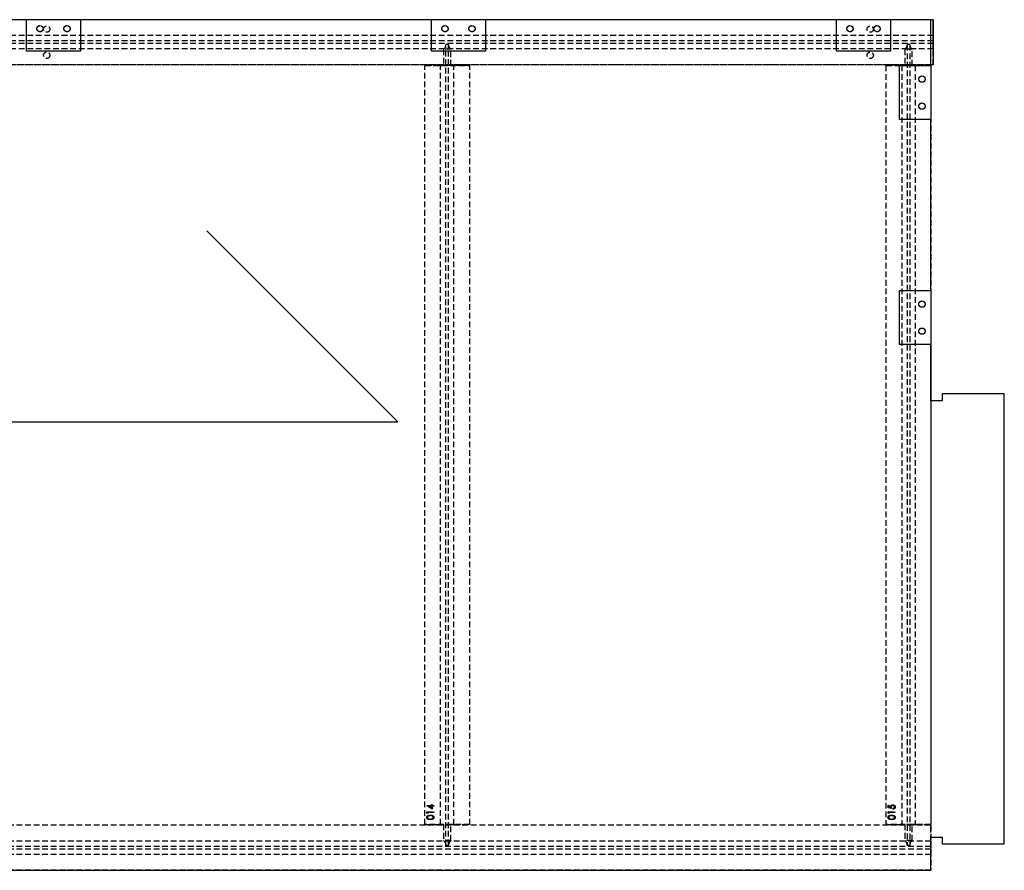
# Model space of a CAD drawing. Header units: millimetres. Extents: x 410 to 11678, y 2765 to 7100.
# Tile 40 of 40: x 9490 to 11678, y 2765 to 4655. Entities that reach past the tile are written whole.
import ezdxf

# ---------------------------------------------------------------- set-up
doc = ezdxf.new("R2010")
doc.units = ezdxf.units.MM
doc.header["$LTSCALE"] = 10
doc.linetypes.add('HIDDEN', pattern=[1.905, 1.27, -0.635])
doc.layers.add('Caillebotis', color=1, linetype='Continuous', lineweight=25)
doc.layers.add('Plancher inferieur', color=7, linetype='Continuous')

msp = doc.modelspace()

# ---------------------------------------------------------------- linework, layer by layer
at = {"layer": 'Caillebotis'}
for p, q in [((9505, 4655.4), (9425, 4655.4)), ((9505, 4585.4), (9505, 4655.4)), ((9625, 4655.4), (9625, 4585.4)), ((10405, 4655.4), (9625, 4655.4)), ((10405, 4585.4), (10405, 4655.4)), ((10525, 4655.4), (10525, 4585.4)), ((11305, 4655.4), (10525, 4655.4)), ((11305, 4585.4), (11305, 4655.4)), ((11425, 4655.4), (11425, 4585.4)), ((11515, 4655.4), (11425, 4655.4)), ((11515, 4553.4), (11515, 4655.4)), ((9625, 4585.4), (9505, 4585.4)), ((10525, 4585.4), (10405, 4585.4)), ((11425, 4585.4), (11305, 4585.4)), ((11445, 4553.4), (11515, 4553.4)), ((11445, 4433.4), (11445, 4553.4)), ((11515, 4433.4), (11445, 4433.4)), ((11515, 4053.4), (11515, 4433.4)), ((10330, 3761.9), (9905.8, 4186.2)), ((11445, 4053.4), (11515, 4053.4)), ((11445, 3933.4), (11445, 4053.4)), ((11515, 3933.4), (11445, 3933.4)), ((11515, 3808.9), (11515, 3933.4)), ((11540, 3808.9), (11515, 3808.9)), ((11540, 3823.9), (11540, 3808.9)), ((11677.9, 3823.9), (11540, 3823.9)), ((11677.9, 2823.9), (11677.9, 3823.9)), ((8480, 3761.9), (10330, 3761.9)), ((11515, 2838.9), (11540, 2838.9)), ((11515, 2765.4), (11515, 2838.9)), ((11540, 2838.9), (11540, 2823.9)), ((11540, 2823.9), (11677.9, 2823.9)), ((6530, 2765.4), (11515, 2765.4))]:
    msp.add_line(p, q, dxfattribs=at)
at = {"layer": 'Plancher inferieur', "linetype": 'HIDDEN'}
for p, q in [((11520, 4655.4), (7402, 4655.4)), ((11520, 4620.4), (11520, 4655.4)), ((11520, 4555.4), (11520, 4655.4)), ((11520, 4620.4), (7402, 4620.4)), ((11520, 4608.4), (11520, 4620.4)), ((11520, 4620.4), (11520, 4608.4)), ((11520, 4608.4), (7355.8, 4608.4)), ((11520, 4602.4), (7355.8, 4602.4)), ((10437, 4600.4), (10437, 4599.6)), ((10443, 4600.4), (10437, 4600.4)), ((10437, 2821.3), (10437, 4599.6)), ((10443, 4599.6), (10443, 4600.4)), ((10443, 2821.3), (10443, 4599.6)), ((11468, 4600.4), (11462, 4600.4)), ((11462, 4600.4), (11462, 4599.6)), ((11462, 4599.6), (11462, 2821.3)), ((11468, 4599.6), (11468, 4600.4)), ((11468, 4599.6), (11468, 2821.3)), ((11520, 4590.4), (11520, 4602.4)), ((11520, 4602.4), (11520, 4590.4)), ((11520, 4590.4), (7402, 4590.4)), ((10431.7, 4589.6), (10431.7, 4553.4)), ((10448.4, 4589.6), (10431.7, 4589.6)), ((10448.4, 4553.4), (10448.4, 4589.6)), ((11456.7, 4589.6), (11456.7, 4553.4)), ((11473.4, 4589.6), (11456.7, 4589.6)), ((11473.4, 4553.4), (11473.4, 4589.6)), ((11520, 4555.4), (11520, 4590.4)), ((11515, 4555.4), (7402, 4555.4)), ((11520, 4555.4), (7402, 4555.4)), ((10390, 2867.4), (10390, 4553.4)), ((10390, 4553.4), (10490, 4553.4)), ((10425, 4553.4), (10390, 4553.4)), ((10431.7, 4553.4), (10425, 4553.4)), ((10425, 4553.4), (10431.7, 4553.4)), ((10425, 2867.4), (10425, 4553.4)), ((10448.4, 4553.4), (10431.7, 4553.4)), ((10455, 4553.4), (10448.4, 4553.4)), ((10448.4, 4553.4), (10455, 4553.4)), ((10490, 4553.4), (10455, 4553.4)), ((10455, 2867.4), (10455, 4553.4)), ((10490, 2867.4), (10490, 4553.4)), ((11415, 4553.4), (11415, 2867.4)), ((11415, 4553.4), (11515, 4553.4)), ((11450, 4553.4), (11415, 4553.4)), ((11456.7, 4553.4), (11450, 4553.4)), ((11450, 4553.4), (11456.7, 4553.4)), ((11450, 4553.4), (11450, 2867.4)), ((11473.4, 4553.4), (11456.7, 4553.4)), ((11480, 4553.4), (11473.4, 4553.4)), ((11473.4, 4553.4), (11480, 4553.4)), ((11515, 4553.4), (11480, 4553.4)), ((11480, 4553.4), (11480, 2867.4)), ((11515, 4553.4), (11515, 2867.4)), ((11515, 3933.4), (11515, 2867.4)), ((10405, 2911.3), (10406.6, 2911.3)), ((10405, 2909.6), (10405, 2911.3)), ((10406.6, 2911.3), (10406.6, 2909.6)), ((11420, 2910.5), (11421.6, 2910.5)), ((11420, 2904.4), (11420, 2910.5)), ((11421.6, 2910.5), (11421.6, 2905.4)), ((10394.6, 2909.6), (10405, 2909.6)), ((10394.6, 2909.3), (10394.6, 2909.6)), ((10406.6, 2901.1), (10394.6, 2909.3)), ((10395, 2895.5), (10410, 2895.5)), ((10395, 2892.7), (10395, 2895.5)), ((10396.6, 2891.9), (10395, 2892.7)), ((10396.6, 2894.2), (10396.6, 2891.9)), ((10410, 2894.2), (10396.6, 2894.2)), ((10398.5, 2908.2), (10405, 2903.7)), ((10405, 2908.2), (10398.5, 2908.2)), ((10405, 2903.7), (10405, 2908.2)), ((10406.6, 2909.6), (10410, 2909.6)), ((10406.6, 2908.2), (10406.6, 2901.1)), ((10410, 2908.2), (10406.6, 2908.2)), ((10410, 2909.6), (10410, 2908.2)), ((10410, 2895.5), (10410, 2894.2)), ((11427.5, 2902.8), (11420, 2904.4)), ((11420, 2895.5), (11435, 2895.5)), ((11420, 2892.7), (11420, 2895.5)), ((11421.6, 2891.9), (11420, 2892.7)), ((11421.6, 2905.4), (11425.5, 2904.6)), ((11421.6, 2894.2), (11421.6, 2891.9)), ((11435, 2894.2), (11421.6, 2894.2)), ((11431.2, 2901.3), (11431.2, 2902.6)), ((11435, 2895.5), (11435, 2894.2)), ((10490, 2867.4), (10390, 2867.4)), ((10390, 2867.4), (10425, 2867.4)), ((10425, 2867.4), (10431.7, 2867.4)), ((10431.7, 2867.4), (10425, 2867.4)), ((10431.7, 2867.4), (10431.7, 2831.3)), ((10448.4, 2867.4), (10431.7, 2867.4)), ((10448.4, 2831.3), (10448.4, 2867.4)), ((10448.4, 2867.4), (10455, 2867.4)), ((10455, 2867.4), (10448.4, 2867.4)), ((10455, 2867.4), (10490, 2867.4)), ((11515, 2867.4), (11415, 2867.4)), ((11415, 2867.4), (11450, 2867.4)), ((11450, 2867.4), (11456.7, 2867.4)), ((11456.7, 2867.4), (11450, 2867.4)), ((11456.7, 2867.4), (11456.7, 2831.3)), ((11473.4, 2867.4), (11456.7, 2867.4)), ((11473.4, 2831.3), (11473.4, 2867.4)), ((11473.4, 2867.4), (11480, 2867.4)), ((11480, 2867.4), (11473.4, 2867.4)), ((11480, 2867.4), (11515, 2867.4)), ((11515, 2865.4), (6680, 2865.4)), ((11515, 2865.4), (11515, 2765.4)), ((11515, 2830.4), (11515, 2865.4)), ((11515, 2830.4), (6680, 2830.4)), ((10448.4, 2831.3), (10431.7, 2831.3)), ((11473.4, 2831.3), (11456.7, 2831.3)), ((11515, 2818.4), (11515, 2830.4)), ((11515, 2830.4), (11515, 2818.4)), ((11515, 2818.4), (6680, 2818.4)), ((11515, 2812.4), (6680, 2812.4)), ((10437, 2821.3), (10437, 2820.4)), ((10443, 2820.4), (10437, 2820.4)), ((10443, 2820.4), (10443, 2821.3)), ((11462, 2821.3), (11462, 2820.4)), ((11468, 2820.4), (11462, 2820.4)), ((11468, 2820.4), (11468, 2821.3)), ((11515, 2800.4), (11515, 2812.4)), ((11515, 2812.4), (11515, 2800.4)), ((11515, 2800.4), (6680, 2800.4)), ((11515, 2765.4), (11515, 2800.4)), ((11515, 2765.4), (6680, 2765.4))]:
    msp.add_line(p, q, dxfattribs=at)
at = {"layer": 'Plancher inferieur', "linetype": 'Continuous'}
for p, q in [((9625, 4655.4), (9505, 4655.4)), ((10525, 4655.4), (10405, 4655.4)), ((11425, 4655.4), (11305, 4655.4)), ((11520, 4655.4), (11515, 4655.4)), ((11520, 4655.4), (11520, 4555.4)), ((11520, 4555.4), (11515, 4555.4)), ((11515, 4553.4), (11515, 4433.4)), ((11515, 4053.4), (11515, 3933.4))]:
    msp.add_line(p, q, dxfattribs=at)
for centre in [(9535, 4635.4), (9595, 4635.4), (10435, 4635.4), (10495, 4635.4), (11335, 4635.4), (11395, 4635.4), (11495, 4523.4), (11495, 4463.4), (11495, 4023.4), (11495, 3963.4)]:
    msp.add_circle(centre, 7, dxfattribs=at)
at = {"layer": 'Plancher inferieur', "linetype": 'HIDDEN'}
for centre in [(9535, 4635.4), (9550, 4634.4), (9550, 4634.4), (9595, 4635.4), (10435, 4635.4), (10495, 4635.4), (11335, 4635.4), (11380, 4634.4), (11380, 4634.4), (11395, 4635.4), (9550, 4576.4), (9550, 4576.4), (11380, 4576.4), (11380, 4576.4), (11495, 4523.4), (11495, 4463.4), (11495, 4023.4), (11495, 3963.4)]:
    msp.add_circle(centre, 7, dxfattribs=at)
for centre, start, end in [((10425, 4599.6), 303.5573, 0), ((10455, 4599.6), 180, 236.4427), ((11450, 4599.6), 303.5573, 360), ((11480, 4599.6), 180, 236.4427), ((10425, 2821.3), 0, 56.4427), ((10455, 2821.3), 123.5573, 180), ((11450, 2821.3), 0, 56.4427), ((11480, 2821.3), 123.5573, 180)]:
    msp.add_arc(centre, 12, start, end, dxfattribs=at)
for points, knots in [([(11425.2, 2906.4), (11425.2, 2906.5), (11425.2, 2906.9), (11425.3, 2907.3), (11425.4, 2907.8), (11425.5, 2908.2), (11425.7, 2908.7), (11426, 2909), (11426.3, 2909.4), (11426.6, 2909.8), (11426.9, 2910.1), (11427.3, 2910.3), (11427.7, 2910.6), (11428.2, 2910.8), (11428.6, 2910.9), (11429.1, 2911), (11429.6, 2911.1), (11429.9, 2911.1), (11430.1, 2911.1)], [0, 0, 0, 0, 0.0658, 0.12938, 0.190783, 0.251293, 0.31082, 0.37037, 0.43076, 0.492598, 0.554813, 0.61609, 0.676931, 0.738289, 0.800784, 0.864793, 0.931053, 1, 1, 1, 1]), ([(11425.2, 2906.4), (11425.2, 2906.5), (11425.2, 2906.9), (11425.3, 2907.3), (11425.4, 2907.8), (11425.5, 2908.2), (11425.7, 2908.7), (11426, 2909), (11426.3, 2909.4), (11426.6, 2909.8), (11426.9, 2910.1), (11427.3, 2910.3), (11427.7, 2910.6), (11428.2, 2910.8), (11428.6, 2910.9), (11429.1, 2911), (11429.6, 2911.1), (11429.9, 2911.1), (11430.1, 2911.1)], [0, 0, 0, 0, 0.0658, 0.12938, 0.190783, 0.251293, 0.31082, 0.37037, 0.43076, 0.492598, 0.554813, 0.61609, 0.676931, 0.738289, 0.800784, 0.864793, 0.931053, 1, 1, 1, 1]), ([(11430.1, 2911.1), (11430.2, 2911.1), (11430.5, 2911.1), (11430.8, 2911.1), (11431.2, 2911), (11431.5, 2910.9), (11431.9, 2910.8), (11432.2, 2910.7), (11432.5, 2910.6), (11432.8, 2910.4), (11433.1, 2910.2), (11433.4, 2910), (11433.7, 2909.8), (11433.9, 2909.6), (11434.2, 2909.4), (11434.4, 2909.1), (11434.6, 2908.8), (11434.7, 2908.6), (11434.9, 2908.3), (11435, 2907.9), (11435.2, 2907.6), (11435.2, 2907.3), (11435.3, 2907), (11435.4, 2906.6), (11435.4, 2906.2), (11435.4, 2906), (11435.4, 2905.9)], [0, 0, 0, 0, 0.044016, 0.087438, 0.130124, 0.172561, 0.214218, 0.256302, 0.298444, 0.340536, 0.382404, 0.423614, 0.464223, 0.504052, 0.543842, 0.583548, 0.623078, 0.663214, 0.703538, 0.743927, 0.784532, 0.825742, 0.867752, 0.910741, 0.954912, 1, 1, 1, 1]), ([(11430.1, 2911.1), (11430.2, 2911.1), (11430.5, 2911.1), (11430.8, 2911.1), (11431.2, 2911), (11431.5, 2910.9), (11431.9, 2910.8), (11432.2, 2910.7), (11432.5, 2910.6), (11432.8, 2910.4), (11433.1, 2910.2), (11433.4, 2910), (11433.7, 2909.8), (11433.9, 2909.6), (11434.2, 2909.4), (11434.4, 2909.1), (11434.6, 2908.8), (11434.7, 2908.6), (11434.9, 2908.3), (11435, 2907.9), (11435.2, 2907.6), (11435.2, 2907.3), (11435.3, 2907), (11435.4, 2906.6), (11435.4, 2906.2), (11435.4, 2906), (11435.4, 2905.9)], [0, 0, 0, 0, 0.044016, 0.087438, 0.130124, 0.172561, 0.214218, 0.256302, 0.298444, 0.340536, 0.382404, 0.423614, 0.464223, 0.504052, 0.543842, 0.583548, 0.623078, 0.663214, 0.703538, 0.743927, 0.784532, 0.825742, 0.867752, 0.910741, 0.954912, 1, 1, 1, 1]), ([(10394.6, 2883), (10394.6, 2883.1), (10394.6, 2883.4), (10394.7, 2883.7), (10394.7, 2884.1), (10394.8, 2884.4), (10395, 2884.7), (10395.1, 2885.1), (10395.3, 2885.4), (10395.5, 2885.7), (10395.7, 2885.9), (10395.9, 2886.2), (10396.2, 2886.5), (10396.5, 2886.7), (10396.9, 2886.9), (10397.2, 2887.2), (10397.6, 2887.3), (10398, 2887.5), (10398.4, 2887.7), (10398.9, 2887.8), (10399.4, 2887.9), (10400, 2888), (10400.6, 2888.1), (10401.2, 2888.2), (10401.8, 2888.2), (10402.3, 2888.2), (10402.5, 2888.2)], [0, 0, 0, 0, 0.033788, 0.067226, 0.099841, 0.132545, 0.16513, 0.198011, 0.23128, 0.265044, 0.299216, 0.334359, 0.369695, 0.406258, 0.443804, 0.482982, 0.523085, 0.565267, 0.609343, 0.656393, 0.705887, 0.758326, 0.813833, 0.872795, 0.934723, 1, 1, 1, 1]), ([(10394.6, 2883), (10394.6, 2883.1), (10394.6, 2883.4), (10394.7, 2883.7), (10394.7, 2884.1), (10394.8, 2884.4), (10395, 2884.7), (10395.1, 2885.1), (10395.3, 2885.4), (10395.5, 2885.7), (10395.7, 2885.9), (10395.9, 2886.2), (10396.2, 2886.5), (10396.5, 2886.7), (10396.9, 2886.9), (10397.2, 2887.2), (10397.6, 2887.3), (10398, 2887.5), (10398.4, 2887.7), (10398.9, 2887.8), (10399.4, 2887.9), (10400, 2888), (10400.6, 2888.1), (10401.2, 2888.2), (10401.8, 2888.2), (10402.3, 2888.2), (10402.5, 2888.2)], [0, 0, 0, 0, 0.033788, 0.067226, 0.099841, 0.132545, 0.16513, 0.198011, 0.23128, 0.265044, 0.299216, 0.334359, 0.369695, 0.406258, 0.443804, 0.482982, 0.523085, 0.565267, 0.609343, 0.656393, 0.705887, 0.758326, 0.813833, 0.872795, 0.934723, 1, 1, 1, 1]), ([(10402.5, 2888.2), (10402.8, 2888.2), (10403.2, 2888.2), (10403.9, 2888.2), (10404.5, 2888.1), (10405.1, 2888), (10405.6, 2887.9), (10406.1, 2887.8), (10406.6, 2887.7), (10407, 2887.5), (10407.4, 2887.4), (10407.8, 2887.2), (10408.2, 2887), (10408.5, 2886.7), (10408.8, 2886.5), (10409.1, 2886.2), (10409.3, 2886), (10409.6, 2885.7), (10409.8, 2885.4), (10409.9, 2885.1), (10410.1, 2884.7), (10410.2, 2884.4), (10410.3, 2884.1), (10410.4, 2883.7), (10410.4, 2883.4), (10410.4, 2883.1), (10410.4, 2883)], [0, 0, 0, 0, 0.065069, 0.127067, 0.185532, 0.240785, 0.293004, 0.342556, 0.388955, 0.432815, 0.474671, 0.514821, 0.553655, 0.591479, 0.627861, 0.663639, 0.698823, 0.733433, 0.76763, 0.801074, 0.83425, 0.86697, 0.899712, 0.932696, 0.966173, 1, 1, 1, 1]), ([(10402.5, 2888.2), (10402.8, 2888.2), (10403.2, 2888.2), (10403.9, 2888.2), (10404.5, 2888.1), (10405.1, 2888), (10405.6, 2887.9), (10406.1, 2887.8), (10406.6, 2887.7), (10407, 2887.5), (10407.4, 2887.4), (10407.8, 2887.2), (10408.2, 2887), (10408.5, 2886.7), (10408.8, 2886.5), (10409.1, 2886.2), (10409.3, 2886), (10409.6, 2885.7), (10409.8, 2885.4), (10409.9, 2885.1), (10410.1, 2884.7), (10410.2, 2884.4), (10410.3, 2884.1), (10410.4, 2883.7), (10410.4, 2883.4), (10410.4, 2883.1), (10410.4, 2883)], [0, 0, 0, 0, 0.065069, 0.127067, 0.185532, 0.240785, 0.293004, 0.342556, 0.388955, 0.432815, 0.474671, 0.514821, 0.553655, 0.591479, 0.627861, 0.663639, 0.698823, 0.733433, 0.76763, 0.801074, 0.83425, 0.86697, 0.899712, 0.932696, 0.966173, 1, 1, 1, 1]), ([(11419.6, 2883), (11419.6, 2883.1), (11419.6, 2883.4), (11419.7, 2883.7), (11419.7, 2884.1), (11419.8, 2884.4), (11420, 2884.7), (11420.1, 2885.1), (11420.3, 2885.4), (11420.5, 2885.7), (11420.7, 2885.9), (11420.9, 2886.2), (11421.2, 2886.5), (11421.5, 2886.7), (11421.9, 2886.9), (11422.2, 2887.2), (11422.6, 2887.3), (11423, 2887.5), (11423.4, 2887.7), (11423.9, 2887.8), (11424.4, 2887.9), (11425, 2888), (11425.6, 2888.1), (11426.2, 2888.2), (11426.8, 2888.2), (11427.3, 2888.2), (11427.5, 2888.2)], [0, 0, 0, 0, 0.033788, 0.067226, 0.099841, 0.132545, 0.16513, 0.198011, 0.23128, 0.265044, 0.299216, 0.334359, 0.369695, 0.406258, 0.443804, 0.482982, 0.523085, 0.565267, 0.609343, 0.656393, 0.705887, 0.758326, 0.813833, 0.872795, 0.934723, 1, 1, 1, 1]), ([(11419.6, 2883), (11419.6, 2883.1), (11419.6, 2883.4), (11419.7, 2883.7), (11419.7, 2884.1), (11419.8, 2884.4), (11420, 2884.7), (11420.1, 2885.1), (11420.3, 2885.4), (11420.5, 2885.7), (11420.7, 2885.9), (11420.9, 2886.2), (11421.2, 2886.5), (11421.5, 2886.7), (11421.9, 2886.9), (11422.2, 2887.2), (11422.6, 2887.3), (11423, 2887.5), (11423.4, 2887.7), (11423.9, 2887.8), (11424.4, 2887.9), (11425, 2888), (11425.6, 2888.1), (11426.2, 2888.2), (11426.8, 2888.2), (11427.3, 2888.2), (11427.5, 2888.2)], [0, 0, 0, 0, 0.033788, 0.067226, 0.099841, 0.132545, 0.16513, 0.198011, 0.23128, 0.265044, 0.299216, 0.334359, 0.369695, 0.406258, 0.443804, 0.482982, 0.523085, 0.565267, 0.609343, 0.656393, 0.705887, 0.758326, 0.813833, 0.872795, 0.934723, 1, 1, 1, 1]), ([(11425.5, 2904.6), (11425.5, 2904.8), (11425.4, 2905.1), (11425.3, 2905.5), (11425.2, 2906), (11425.2, 2906.2), (11425.2, 2906.4)], [0, 0, 0, 0, 0.275068, 0.532901, 0.773973, 1, 1, 1, 1]), ([(11425.5, 2904.6), (11425.5, 2904.8), (11425.4, 2905.1), (11425.3, 2905.5), (11425.2, 2906), (11425.2, 2906.2), (11425.2, 2906.4)], [0, 0, 0, 0, 0.275068, 0.532901, 0.773973, 1, 1, 1, 1]), ([(11430.1, 2909.7), (11429.9, 2909.7), (11429.7, 2909.7), (11429.4, 2909.7), (11429, 2909.6), (11428.7, 2909.5), (11428.4, 2909.4), (11428.2, 2909.2), (11427.9, 2909), (11427.7, 2908.8), (11427.4, 2908.5), (11427.3, 2908.2), (11427.1, 2907.9), (11427, 2907.6), (11426.9, 2907.3), (11426.8, 2906.9), (11426.8, 2906.5), (11426.8, 2906.3), (11426.7, 2906.1)], [0, 0, 0, 0, 0.065358, 0.127389, 0.188368, 0.24723, 0.305649, 0.363332, 0.422657, 0.482689, 0.543308, 0.604132, 0.664984, 0.727232, 0.791447, 0.858042, 0.92703, 1, 1, 1, 1]), ([(11430.1, 2909.7), (11429.9, 2909.7), (11429.7, 2909.7), (11429.4, 2909.7), (11429, 2909.6), (11428.7, 2909.5), (11428.4, 2909.4), (11428.2, 2909.2), (11427.9, 2909), (11427.7, 2908.8), (11427.4, 2908.5), (11427.3, 2908.2), (11427.1, 2907.9), (11427, 2907.6), (11426.9, 2907.3), (11426.8, 2906.9), (11426.8, 2906.5), (11426.8, 2906.3), (11426.7, 2906.1)], [0, 0, 0, 0, 0.065358, 0.127389, 0.188368, 0.24723, 0.305649, 0.363332, 0.422657, 0.482689, 0.543308, 0.604132, 0.664984, 0.727232, 0.791447, 0.858042, 0.92703, 1, 1, 1, 1]), ([(11426.7, 2906.1), (11426.8, 2906), (11426.8, 2905.8), (11426.8, 2905.4), (11426.9, 2905), (11426.9, 2904.6), (11427.1, 2904.2), (11427.2, 2903.7), (11427.3, 2903.3), (11427.5, 2903), (11427.5, 2902.8)], [0, 0, 0, 0, 0.102203, 0.211023, 0.3251, 0.446502, 0.573788, 0.708901, 0.850358, 1, 1, 1, 1]), ([(11426.7, 2906.1), (11426.8, 2906), (11426.8, 2905.8), (11426.8, 2905.4), (11426.9, 2905), (11426.9, 2904.6), (11427.1, 2904.2), (11427.2, 2903.7), (11427.3, 2903.3), (11427.5, 2903), (11427.5, 2902.8)], [0, 0, 0, 0, 0.102203, 0.211023, 0.3251, 0.446502, 0.573788, 0.708901, 0.850358, 1, 1, 1, 1]), ([(11427.5, 2888.2), (11427.8, 2888.2), (11428.2, 2888.2), (11428.9, 2888.2), (11429.5, 2888.1), (11430.1, 2888), (11430.6, 2887.9), (11431.1, 2887.8), (11431.6, 2887.7), (11432, 2887.5), (11432.4, 2887.4), (11432.8, 2887.2), (11433.2, 2887), (11433.5, 2886.7), (11433.8, 2886.5), (11434.1, 2886.2), (11434.3, 2886), (11434.6, 2885.7), (11434.8, 2885.4), (11434.9, 2885.1), (11435.1, 2884.7), (11435.2, 2884.4), (11435.3, 2884.1), (11435.4, 2883.7), (11435.4, 2883.4), (11435.4, 2883.1), (11435.4, 2883)], [0, 0, 0, 0, 0.065069, 0.127067, 0.185532, 0.240785, 0.293004, 0.342556, 0.388955, 0.432815, 0.474671, 0.514821, 0.553655, 0.591479, 0.627861, 0.663639, 0.698823, 0.733433, 0.76763, 0.801074, 0.83425, 0.86697, 0.899712, 0.932696, 0.966173, 1, 1, 1, 1]), ([(11427.5, 2888.2), (11427.8, 2888.2), (11428.2, 2888.2), (11428.9, 2888.2), (11429.5, 2888.1), (11430.1, 2888), (11430.6, 2887.9), (11431.1, 2887.8), (11431.6, 2887.7), (11432, 2887.5), (11432.4, 2887.4), (11432.8, 2887.2), (11433.2, 2887), (11433.5, 2886.7), (11433.8, 2886.5), (11434.1, 2886.2), (11434.3, 2886), (11434.6, 2885.7), (11434.8, 2885.4), (11434.9, 2885.1), (11435.1, 2884.7), (11435.2, 2884.4), (11435.3, 2884.1), (11435.4, 2883.7), (11435.4, 2883.4), (11435.4, 2883.1), (11435.4, 2883)], [0, 0, 0, 0, 0.065069, 0.127067, 0.185532, 0.240785, 0.293004, 0.342556, 0.388955, 0.432815, 0.474671, 0.514821, 0.553655, 0.591479, 0.627861, 0.663639, 0.698823, 0.733433, 0.76763, 0.801074, 0.83425, 0.86697, 0.899712, 0.932696, 0.966173, 1, 1, 1, 1]), ([(11433.9, 2905.9), (11433.9, 2906.1), (11433.9, 2906.3), (11433.8, 2906.7), (11433.7, 2907), (11433.6, 2907.4), (11433.4, 2907.7), (11433.3, 2908), (11433, 2908.3), (11432.8, 2908.6), (11432.5, 2908.9), (11432.2, 2909.1), (11431.9, 2909.3), (11431.6, 2909.5), (11431.2, 2909.6), (11430.8, 2909.7), (11430.5, 2909.7), (11430.2, 2909.7), (11430.1, 2909.7)], [0, 0, 0, 0, 0.064204, 0.126419, 0.187672, 0.248041, 0.308337, 0.36969, 0.431725, 0.49597, 0.559779, 0.622313, 0.683925, 0.745104, 0.806749, 0.869093, 0.933293, 1, 1, 1, 1]), ([(11433.9, 2905.9), (11433.9, 2906.1), (11433.9, 2906.3), (11433.8, 2906.7), (11433.7, 2907), (11433.6, 2907.4), (11433.4, 2907.7), (11433.3, 2908), (11433, 2908.3), (11432.8, 2908.6), (11432.5, 2908.9), (11432.2, 2909.1), (11431.9, 2909.3), (11431.6, 2909.5), (11431.2, 2909.6), (11430.8, 2909.7), (11430.5, 2909.7), (11430.2, 2909.7), (11430.1, 2909.7)], [0, 0, 0, 0, 0.064204, 0.126419, 0.187672, 0.248041, 0.308337, 0.36969, 0.431725, 0.49597, 0.559779, 0.622313, 0.683925, 0.745104, 0.806749, 0.869093, 0.933293, 1, 1, 1, 1]), ([(11431.2, 2902.6), (11431.3, 2902.7), (11431.6, 2902.7), (11432, 2902.9), (11432.3, 2903), (11432.6, 2903.2), (11432.9, 2903.5), (11433.1, 2903.8), (11433.3, 2904.1), (11433.5, 2904.4), (11433.7, 2904.8), (11433.8, 2905.2), (11433.9, 2905.5), (11433.9, 2905.8), (11433.9, 2905.9)], [0, 0, 0, 0, 0.094686, 0.181992, 0.264373, 0.341639, 0.418558, 0.496448, 0.577307, 0.661447, 0.746668, 0.831367, 0.915207, 1, 1, 1, 1]), ([(11435.4, 2905.9), (11435.4, 2905.7), (11435.4, 2905.4), (11435.3, 2905), (11435.2, 2904.6), (11435.1, 2904.2), (11434.9, 2903.8), (11434.7, 2903.4), (11434.5, 2903.1), (11434.2, 2902.8), (11433.9, 2902.5), (11433.6, 2902.2), (11433.2, 2902), (11432.9, 2901.8), (11432.5, 2901.6), (11432.1, 2901.5), (11431.6, 2901.4), (11431.3, 2901.3), (11431.2, 2901.3)], [0, 0, 0, 0, 0.06543, 0.128725, 0.190261, 0.250757, 0.310855, 0.370776, 0.431883, 0.493799, 0.556167, 0.617293, 0.678627, 0.740678, 0.80296, 0.866786, 0.932338, 1, 1, 1, 1]), ([(11431.2, 2902.6), (11431.3, 2902.7), (11431.6, 2902.7), (11432, 2902.9), (11432.3, 2903), (11432.6, 2903.2), (11432.9, 2903.5), (11433.1, 2903.8), (11433.3, 2904.1), (11433.5, 2904.4), (11433.7, 2904.8), (11433.8, 2905.2), (11433.9, 2905.5), (11433.9, 2905.8), (11433.9, 2905.9)], [0, 0, 0, 0, 0.094686, 0.181992, 0.264373, 0.341639, 0.418558, 0.496448, 0.577307, 0.661447, 0.746668, 0.831367, 0.915207, 1, 1, 1, 1]), ([(11435.4, 2905.9), (11435.4, 2905.7), (11435.4, 2905.4), (11435.3, 2905), (11435.2, 2904.6), (11435.1, 2904.2), (11434.9, 2903.8), (11434.7, 2903.4), (11434.5, 2903.1), (11434.2, 2902.8), (11433.9, 2902.5), (11433.6, 2902.2), (11433.2, 2902), (11432.9, 2901.8), (11432.5, 2901.6), (11432.1, 2901.5), (11431.6, 2901.4), (11431.3, 2901.3), (11431.2, 2901.3)], [0, 0, 0, 0, 0.06543, 0.128725, 0.190261, 0.250757, 0.310855, 0.370776, 0.431883, 0.493799, 0.556167, 0.617293, 0.678627, 0.740678, 0.80296, 0.866786, 0.932338, 1, 1, 1, 1]), ([(10402.5, 2878), (10402.3, 2878), (10401.8, 2878), (10401.1, 2878), (10400.5, 2878.1), (10399.9, 2878.2), (10399.3, 2878.3), (10398.8, 2878.4), (10398.4, 2878.5), (10397.9, 2878.6), (10397.5, 2878.8), (10397.2, 2879), (10396.8, 2879.2), (10396.5, 2879.4), (10396.2, 2879.6), (10395.9, 2879.9), (10395.7, 2880.2), (10395.5, 2880.4), (10395.3, 2880.7), (10395.1, 2881), (10395, 2881.3), (10394.8, 2881.7), (10394.7, 2882), (10394.7, 2882.3), (10394.6, 2882.7), (10394.6, 2882.9), (10394.6, 2883)], [0, 0, 0, 0, 0.06859, 0.133236, 0.194298, 0.251261, 0.304491, 0.354209, 0.400451, 0.443378, 0.483979, 0.523213, 0.561001, 0.597856, 0.633471, 0.668265, 0.702638, 0.736825, 0.77043, 0.803572, 0.835925, 0.86847, 0.900854, 0.933471, 0.96626, 1, 1, 1, 1]), ([(10402.5, 2878), (10402.3, 2878), (10401.8, 2878), (10401.1, 2878), (10400.5, 2878.1), (10399.9, 2878.2), (10399.3, 2878.3), (10398.8, 2878.4), (10398.4, 2878.5), (10397.9, 2878.6), (10397.5, 2878.8), (10397.2, 2879), (10396.8, 2879.2), (10396.5, 2879.4), (10396.2, 2879.6), (10395.9, 2879.9), (10395.7, 2880.2), (10395.5, 2880.4), (10395.3, 2880.7), (10395.1, 2881), (10395, 2881.3), (10394.8, 2881.7), (10394.7, 2882), (10394.7, 2882.3), (10394.6, 2882.7), (10394.6, 2882.9), (10394.6, 2883)], [0, 0, 0, 0, 0.06859, 0.133236, 0.194298, 0.251261, 0.304491, 0.354209, 0.400451, 0.443378, 0.483979, 0.523213, 0.561001, 0.597856, 0.633471, 0.668265, 0.702638, 0.736825, 0.77043, 0.803572, 0.835925, 0.86847, 0.900854, 0.933471, 0.96626, 1, 1, 1, 1]), ([(10402.5, 2886.9), (10402.3, 2886.9), (10402, 2886.9), (10401.5, 2886.8), (10401, 2886.8), (10400.5, 2886.7), (10400.1, 2886.7), (10399.7, 2886.6), (10399.3, 2886.5), (10398.9, 2886.4), (10398.6, 2886.2), (10398.2, 2886.1), (10397.9, 2885.9), (10397.7, 2885.8), (10397.4, 2885.6), (10397.2, 2885.4), (10397, 2885.2), (10396.8, 2884.9), (10396.5, 2884.5), (10396.3, 2884), (10396.2, 2883.6), (10396.2, 2883.2), (10396.2, 2883.1)], [0, 0, 0, 0, 0.065674, 0.128473, 0.188155, 0.24508, 0.299416, 0.350785, 0.399899, 0.446624, 0.491202, 0.533319, 0.573791, 0.612461, 0.649528, 0.685459, 0.720284, 0.754012, 0.819093, 0.880506, 0.940318, 1, 1, 1, 1]), ([(10402.5, 2886.9), (10402.3, 2886.9), (10402, 2886.9), (10401.5, 2886.8), (10401, 2886.8), (10400.5, 2886.7), (10400.1, 2886.7), (10399.7, 2886.6), (10399.3, 2886.5), (10398.9, 2886.4), (10398.6, 2886.2), (10398.2, 2886.1), (10397.9, 2885.9), (10397.7, 2885.8), (10397.4, 2885.6), (10397.2, 2885.4), (10397, 2885.2), (10396.8, 2884.9), (10396.5, 2884.5), (10396.3, 2884), (10396.2, 2883.6), (10396.2, 2883.2), (10396.2, 2883.1)], [0, 0, 0, 0, 0.065674, 0.128473, 0.188155, 0.24508, 0.299416, 0.350785, 0.399899, 0.446624, 0.491202, 0.533319, 0.573791, 0.612461, 0.649528, 0.685459, 0.720284, 0.754012, 0.819093, 0.880506, 0.940318, 1, 1, 1, 1]), ([(10396.2, 2883.1), (10396.2, 2882.9), (10396.2, 2882.6), (10396.3, 2882.1), (10396.5, 2881.6), (10396.8, 2881.2), (10397, 2881), (10397.2, 2880.8), (10397.4, 2880.6), (10397.6, 2880.4), (10397.9, 2880.2), (10398.2, 2880.1), (10398.4, 2879.9), (10398.8, 2879.8), (10399.1, 2879.7), (10399.5, 2879.6), (10399.9, 2879.5), (10400.3, 2879.5), (10400.8, 2879.4), (10401.4, 2879.4), (10401.9, 2879.4), (10402.3, 2879.4), (10402.5, 2879.4)], [0, 0, 0, 0, 0.060377, 0.120865, 0.182579, 0.247626, 0.281336, 0.315119, 0.349457, 0.384606, 0.421016, 0.458237, 0.496894, 0.537315, 0.58021, 0.627167, 0.678438, 0.734024, 0.793778, 0.857736, 0.926709, 1, 1, 1, 1]), ([(10396.2, 2883.1), (10396.2, 2882.9), (10396.2, 2882.6), (10396.3, 2882.1), (10396.5, 2881.6), (10396.8, 2881.2), (10397, 2881), (10397.2, 2880.8), (10397.4, 2880.6), (10397.6, 2880.4), (10397.9, 2880.2), (10398.2, 2880.1), (10398.4, 2879.9), (10398.8, 2879.8), (10399.1, 2879.7), (10399.5, 2879.6), (10399.9, 2879.5), (10400.3, 2879.5), (10400.8, 2879.4), (10401.4, 2879.4), (10401.9, 2879.4), (10402.3, 2879.4), (10402.5, 2879.4)], [0, 0, 0, 0, 0.060377, 0.120865, 0.182579, 0.247626, 0.281336, 0.315119, 0.349457, 0.384606, 0.421016, 0.458237, 0.496894, 0.537315, 0.58021, 0.627167, 0.678438, 0.734024, 0.793778, 0.857736, 0.926709, 1, 1, 1, 1]), ([(10406.3, 2886.3), (10406.2, 2886.3), (10405.9, 2886.4), (10405.5, 2886.5), (10405, 2886.6), (10404.6, 2886.7), (10404.1, 2886.8), (10403.6, 2886.8), (10403.1, 2886.9), (10402.7, 2886.9), (10402.5, 2886.9)], [0, 0, 0, 0, 0.110588, 0.224542, 0.342503, 0.464324, 0.590756, 0.722227, 0.858843, 1, 1, 1, 1]), ([(10406.3, 2886.3), (10406.2, 2886.3), (10405.9, 2886.4), (10405.5, 2886.5), (10405, 2886.6), (10404.6, 2886.7), (10404.1, 2886.8), (10403.6, 2886.8), (10403.1, 2886.9), (10402.7, 2886.9), (10402.5, 2886.9)], [0, 0, 0, 0, 0.110588, 0.224542, 0.342503, 0.464324, 0.590756, 0.722227, 0.858843, 1, 1, 1, 1]), ([(10402.5, 2879.4), (10402.7, 2879.4), (10403.1, 2879.4), (10403.7, 2879.4), (10404.2, 2879.4), (10404.7, 2879.5), (10405.1, 2879.5), (10405.6, 2879.6), (10405.9, 2879.7), (10406.3, 2879.8), (10406.6, 2879.9), (10406.9, 2880.1), (10407.1, 2880.2), (10407.4, 2880.4), (10407.6, 2880.6), (10407.8, 2880.7), (10408, 2881), (10408.3, 2881.2), (10408.5, 2881.6), (10408.7, 2882.1), (10408.8, 2882.6), (10408.9, 2882.9), (10408.9, 2883.1)], [0, 0, 0, 0, 0.072955, 0.141591, 0.205573, 0.265315, 0.320613, 0.371477, 0.418453, 0.461364, 0.501801, 0.540474, 0.577852, 0.614276, 0.64966, 0.684283, 0.718344, 0.752068, 0.817643, 0.879716, 0.939962, 1, 1, 1, 1]), ([(10402.5, 2879.4), (10402.7, 2879.4), (10403.1, 2879.4), (10403.7, 2879.4), (10404.2, 2879.4), (10404.7, 2879.5), (10405.1, 2879.5), (10405.6, 2879.6), (10405.9, 2879.7), (10406.3, 2879.8), (10406.6, 2879.9), (10406.9, 2880.1), (10407.1, 2880.2), (10407.4, 2880.4), (10407.6, 2880.6), (10407.8, 2880.7), (10408, 2881), (10408.3, 2881.2), (10408.5, 2881.6), (10408.7, 2882.1), (10408.8, 2882.6), (10408.9, 2882.9), (10408.9, 2883.1)], [0, 0, 0, 0, 0.072955, 0.141591, 0.205573, 0.265315, 0.320613, 0.371477, 0.418453, 0.461364, 0.501801, 0.540474, 0.577852, 0.614276, 0.64966, 0.684283, 0.718344, 0.752068, 0.817643, 0.879716, 0.939962, 1, 1, 1, 1]), ([(10410.4, 2883), (10410.4, 2882.9), (10410.4, 2882.7), (10410.4, 2882.3), (10410.3, 2882), (10410.2, 2881.7), (10410.1, 2881.3), (10409.9, 2881), (10409.8, 2880.7), (10409.6, 2880.4), (10409.4, 2880.2), (10409.1, 2879.9), (10408.8, 2879.7), (10408.5, 2879.4), (10408.2, 2879.2), (10407.9, 2879), (10407.5, 2878.8), (10407.1, 2878.6), (10406.7, 2878.5), (10406.2, 2878.4), (10405.7, 2878.3), (10405.1, 2878.2), (10404.5, 2878.1), (10403.9, 2878), (10403.2, 2878), (10402.8, 2878), (10402.5, 2878)], [0, 0, 0, 0, 0.033789, 0.066625, 0.099289, 0.131367, 0.163592, 0.196113, 0.228912, 0.26217, 0.296004, 0.330232, 0.365076, 0.400968, 0.437877, 0.475966, 0.51564, 0.556675, 0.600028, 0.64669, 0.696419, 0.749772, 0.80685, 0.86743, 0.931884, 1, 1, 1, 1]), ([(10410.4, 2883), (10410.4, 2882.9), (10410.4, 2882.7), (10410.4, 2882.3), (10410.3, 2882), (10410.2, 2881.7), (10410.1, 2881.3), (10409.9, 2881), (10409.8, 2880.7), (10409.6, 2880.4), (10409.4, 2880.2), (10409.1, 2879.9), (10408.8, 2879.7), (10408.5, 2879.4), (10408.2, 2879.2), (10407.9, 2879), (10407.5, 2878.8), (10407.1, 2878.6), (10406.7, 2878.5), (10406.2, 2878.4), (10405.7, 2878.3), (10405.1, 2878.2), (10404.5, 2878.1), (10403.9, 2878), (10403.2, 2878), (10402.8, 2878), (10402.5, 2878)], [0, 0, 0, 0, 0.033789, 0.066625, 0.099289, 0.131367, 0.163592, 0.196113, 0.228912, 0.26217, 0.296004, 0.330232, 0.365076, 0.400968, 0.437877, 0.475966, 0.51564, 0.556675, 0.600028, 0.64669, 0.696419, 0.749772, 0.80685, 0.86743, 0.931884, 1, 1, 1, 1]), ([(10408.9, 2883.1), (10408.9, 2883.2), (10408.8, 2883.6), (10408.7, 2884.1), (10408.5, 2884.5), (10408.3, 2884.9), (10408.1, 2885.2), (10407.9, 2885.4), (10407.6, 2885.6), (10407.4, 2885.7), (10407.2, 2885.9), (10406.9, 2886), (10406.6, 2886.2), (10406.4, 2886.3), (10406.3, 2886.3)], [0, 0, 0, 0, 0.112802, 0.225203, 0.339663, 0.459731, 0.521784, 0.583969, 0.64821, 0.71391, 0.781027, 0.851466, 0.924059, 1, 1, 1, 1]), ([(10408.9, 2883.1), (10408.9, 2883.2), (10408.8, 2883.6), (10408.7, 2884.1), (10408.5, 2884.5), (10408.3, 2884.9), (10408.1, 2885.2), (10407.9, 2885.4), (10407.6, 2885.6), (10407.4, 2885.7), (10407.2, 2885.9), (10406.9, 2886), (10406.6, 2886.2), (10406.4, 2886.3), (10406.3, 2886.3)], [0, 0, 0, 0, 0.112802, 0.225203, 0.339663, 0.459731, 0.521784, 0.583969, 0.64821, 0.71391, 0.781027, 0.851466, 0.924059, 1, 1, 1, 1]), ([(11427.5, 2878), (11427.3, 2878), (11426.8, 2878), (11426.1, 2878), (11425.5, 2878.1), (11424.9, 2878.2), (11424.3, 2878.3), (11423.8, 2878.4), (11423.4, 2878.5), (11422.9, 2878.6), (11422.5, 2878.8), (11422.2, 2879), (11421.8, 2879.2), (11421.5, 2879.4), (11421.2, 2879.6), (11420.9, 2879.9), (11420.7, 2880.2), (11420.5, 2880.4), (11420.3, 2880.7), (11420.1, 2881), (11420, 2881.3), (11419.8, 2881.7), (11419.7, 2882), (11419.7, 2882.3), (11419.6, 2882.7), (11419.6, 2882.9), (11419.6, 2883)], [0, 0, 0, 0, 0.06859, 0.133236, 0.194298, 0.251261, 0.304491, 0.354209, 0.400451, 0.443378, 0.483979, 0.523213, 0.561001, 0.597856, 0.633471, 0.668265, 0.702638, 0.736825, 0.77043, 0.803572, 0.835925, 0.86847, 0.900854, 0.933471, 0.96626, 1, 1, 1, 1]), ([(11427.5, 2878), (11427.3, 2878), (11426.8, 2878), (11426.1, 2878), (11425.5, 2878.1), (11424.9, 2878.2), (11424.3, 2878.3), (11423.8, 2878.4), (11423.4, 2878.5), (11422.9, 2878.6), (11422.5, 2878.8), (11422.2, 2879), (11421.8, 2879.2), (11421.5, 2879.4), (11421.2, 2879.6), (11420.9, 2879.9), (11420.7, 2880.2), (11420.5, 2880.4), (11420.3, 2880.7), (11420.1, 2881), (11420, 2881.3), (11419.8, 2881.7), (11419.7, 2882), (11419.7, 2882.3), (11419.6, 2882.7), (11419.6, 2882.9), (11419.6, 2883)], [0, 0, 0, 0, 0.06859, 0.133236, 0.194298, 0.251261, 0.304491, 0.354209, 0.400451, 0.443378, 0.483979, 0.523213, 0.561001, 0.597856, 0.633471, 0.668265, 0.702638, 0.736825, 0.77043, 0.803572, 0.835925, 0.86847, 0.900854, 0.933471, 0.96626, 1, 1, 1, 1]), ([(11427.5, 2886.9), (11427.3, 2886.9), (11427, 2886.9), (11426.5, 2886.8), (11426, 2886.8), (11425.5, 2886.7), (11425.1, 2886.7), (11424.7, 2886.6), (11424.3, 2886.5), (11423.9, 2886.4), (11423.6, 2886.2), (11423.2, 2886.1), (11422.9, 2885.9), (11422.7, 2885.8), (11422.4, 2885.6), (11422.2, 2885.4), (11422, 2885.2), (11421.8, 2884.9), (11421.5, 2884.5), (11421.3, 2884), (11421.2, 2883.6), (11421.2, 2883.2), (11421.2, 2883.1)], [0, 0, 0, 0, 0.065674, 0.128473, 0.188155, 0.24508, 0.299416, 0.350785, 0.399899, 0.446624, 0.491202, 0.533319, 0.573791, 0.612461, 0.649528, 0.685459, 0.720284, 0.754012, 0.819093, 0.880506, 0.940318, 1, 1, 1, 1]), ([(11427.5, 2886.9), (11427.3, 2886.9), (11427, 2886.9), (11426.5, 2886.8), (11426, 2886.8), (11425.5, 2886.7), (11425.1, 2886.7), (11424.7, 2886.6), (11424.3, 2886.5), (11423.9, 2886.4), (11423.6, 2886.2), (11423.2, 2886.1), (11422.9, 2885.9), (11422.7, 2885.8), (11422.4, 2885.6), (11422.2, 2885.4), (11422, 2885.2), (11421.8, 2884.9), (11421.5, 2884.5), (11421.3, 2884), (11421.2, 2883.6), (11421.2, 2883.2), (11421.2, 2883.1)], [0, 0, 0, 0, 0.065674, 0.128473, 0.188155, 0.24508, 0.299416, 0.350785, 0.399899, 0.446624, 0.491202, 0.533319, 0.573791, 0.612461, 0.649528, 0.685459, 0.720284, 0.754012, 0.819093, 0.880506, 0.940318, 1, 1, 1, 1]), ([(11421.2, 2883.1), (11421.2, 2882.9), (11421.2, 2882.6), (11421.3, 2882.1), (11421.5, 2881.6), (11421.8, 2881.2), (11422, 2881), (11422.2, 2880.8), (11422.4, 2880.6), (11422.6, 2880.4), (11422.9, 2880.2), (11423.2, 2880.1), (11423.4, 2879.9), (11423.8, 2879.8), (11424.1, 2879.7), (11424.5, 2879.6), (11424.9, 2879.5), (11425.3, 2879.5), (11425.8, 2879.4), (11426.4, 2879.4), (11426.9, 2879.4), (11427.3, 2879.4), (11427.5, 2879.4)], [0, 0, 0, 0, 0.060377, 0.120865, 0.182579, 0.247626, 0.281336, 0.315119, 0.349457, 0.384606, 0.421016, 0.458237, 0.496894, 0.537315, 0.58021, 0.627167, 0.678438, 0.734024, 0.793778, 0.857736, 0.926709, 1, 1, 1, 1]), ([(11421.2, 2883.1), (11421.2, 2882.9), (11421.2, 2882.6), (11421.3, 2882.1), (11421.5, 2881.6), (11421.8, 2881.2), (11422, 2881), (11422.2, 2880.8), (11422.4, 2880.6), (11422.6, 2880.4), (11422.9, 2880.2), (11423.2, 2880.1), (11423.4, 2879.9), (11423.8, 2879.8), (11424.1, 2879.7), (11424.5, 2879.6), (11424.9, 2879.5), (11425.3, 2879.5), (11425.8, 2879.4), (11426.4, 2879.4), (11426.9, 2879.4), (11427.3, 2879.4), (11427.5, 2879.4)], [0, 0, 0, 0, 0.060377, 0.120865, 0.182579, 0.247626, 0.281336, 0.315119, 0.349457, 0.384606, 0.421016, 0.458237, 0.496894, 0.537315, 0.58021, 0.627167, 0.678438, 0.734024, 0.793778, 0.857736, 0.926709, 1, 1, 1, 1]), ([(11431.3, 2886.3), (11431.2, 2886.3), (11430.9, 2886.4), (11430.5, 2886.5), (11430, 2886.6), (11429.6, 2886.7), (11429.1, 2886.8), (11428.6, 2886.8), (11428.1, 2886.9), (11427.7, 2886.9), (11427.5, 2886.9)], [0, 0, 0, 0, 0.110588, 0.224542, 0.342503, 0.464324, 0.590756, 0.722227, 0.858843, 1, 1, 1, 1]), ([(11431.3, 2886.3), (11431.2, 2886.3), (11430.9, 2886.4), (11430.5, 2886.5), (11430, 2886.6), (11429.6, 2886.7), (11429.1, 2886.8), (11428.6, 2886.8), (11428.1, 2886.9), (11427.7, 2886.9), (11427.5, 2886.9)], [0, 0, 0, 0, 0.110588, 0.224542, 0.342503, 0.464324, 0.590756, 0.722227, 0.858843, 1, 1, 1, 1]), ([(11427.5, 2879.4), (11427.7, 2879.4), (11428.1, 2879.4), (11428.7, 2879.4), (11429.2, 2879.4), (11429.7, 2879.5), (11430.1, 2879.5), (11430.6, 2879.6), (11430.9, 2879.7), (11431.3, 2879.8), (11431.6, 2879.9), (11431.9, 2880.1), (11432.1, 2880.2), (11432.4, 2880.4), (11432.6, 2880.6), (11432.8, 2880.7), (11433, 2881), (11433.3, 2881.2), (11433.5, 2881.6), (11433.7, 2882.1), (11433.8, 2882.6), (11433.9, 2882.9), (11433.9, 2883.1)], [0, 0, 0, 0, 0.072955, 0.141591, 0.205573, 0.265315, 0.320613, 0.371477, 0.418453, 0.461364, 0.501801, 0.540474, 0.577852, 0.614276, 0.64966, 0.684283, 0.718344, 0.752068, 0.817643, 0.879716, 0.939962, 1, 1, 1, 1]), ([(11427.5, 2879.4), (11427.7, 2879.4), (11428.1, 2879.4), (11428.7, 2879.4), (11429.2, 2879.4), (11429.7, 2879.5), (11430.1, 2879.5), (11430.6, 2879.6), (11430.9, 2879.7), (11431.3, 2879.8), (11431.6, 2879.9), (11431.9, 2880.1), (11432.1, 2880.2), (11432.4, 2880.4), (11432.6, 2880.6), (11432.8, 2880.7), (11433, 2881), (11433.3, 2881.2), (11433.5, 2881.6), (11433.7, 2882.1), (11433.8, 2882.6), (11433.9, 2882.9), (11433.9, 2883.1)], [0, 0, 0, 0, 0.072955, 0.141591, 0.205573, 0.265315, 0.320613, 0.371477, 0.418453, 0.461364, 0.501801, 0.540474, 0.577852, 0.614276, 0.64966, 0.684283, 0.718344, 0.752068, 0.817643, 0.879716, 0.939962, 1, 1, 1, 1]), ([(11435.4, 2883), (11435.4, 2882.9), (11435.4, 2882.7), (11435.4, 2882.3), (11435.3, 2882), (11435.2, 2881.7), (11435.1, 2881.3), (11434.9, 2881), (11434.8, 2880.7), (11434.6, 2880.4), (11434.4, 2880.2), (11434.1, 2879.9), (11433.8, 2879.7), (11433.5, 2879.4), (11433.2, 2879.2), (11432.9, 2879), (11432.5, 2878.8), (11432.1, 2878.6), (11431.7, 2878.5), (11431.2, 2878.4), (11430.7, 2878.3), (11430.1, 2878.2), (11429.5, 2878.1), (11428.9, 2878), (11428.2, 2878), (11427.8, 2878), (11427.5, 2878)], [0, 0, 0, 0, 0.033789, 0.066625, 0.099289, 0.131367, 0.163592, 0.196113, 0.228912, 0.26217, 0.296004, 0.330232, 0.365076, 0.400968, 0.437877, 0.475966, 0.51564, 0.556675, 0.600028, 0.64669, 0.696419, 0.749772, 0.80685, 0.86743, 0.931884, 1, 1, 1, 1]), ([(11435.4, 2883), (11435.4, 2882.9), (11435.4, 2882.7), (11435.4, 2882.3), (11435.3, 2882), (11435.2, 2881.7), (11435.1, 2881.3), (11434.9, 2881), (11434.8, 2880.7), (11434.6, 2880.4), (11434.4, 2880.2), (11434.1, 2879.9), (11433.8, 2879.7), (11433.5, 2879.4), (11433.2, 2879.2), (11432.9, 2879), (11432.5, 2878.8), (11432.1, 2878.6), (11431.7, 2878.5), (11431.2, 2878.4), (11430.7, 2878.3), (11430.1, 2878.2), (11429.5, 2878.1), (11428.9, 2878), (11428.2, 2878), (11427.8, 2878), (11427.5, 2878)], [0, 0, 0, 0, 0.033789, 0.066625, 0.099289, 0.131367, 0.163592, 0.196113, 0.228912, 0.26217, 0.296004, 0.330232, 0.365076, 0.400968, 0.437877, 0.475966, 0.51564, 0.556675, 0.600028, 0.64669, 0.696419, 0.749772, 0.80685, 0.86743, 0.931884, 1, 1, 1, 1]), ([(11433.9, 2883.1), (11433.9, 2883.2), (11433.8, 2883.6), (11433.7, 2884.1), (11433.5, 2884.5), (11433.3, 2884.9), (11433.1, 2885.2), (11432.9, 2885.4), (11432.6, 2885.6), (11432.4, 2885.7), (11432.2, 2885.9), (11431.9, 2886), (11431.6, 2886.2), (11431.4, 2886.3), (11431.3, 2886.3)], [0, 0, 0, 0, 0.112802, 0.225203, 0.339663, 0.459731, 0.521784, 0.583969, 0.64821, 0.71391, 0.781027, 0.851466, 0.924059, 1, 1, 1, 1]), ([(11433.9, 2883.1), (11433.9, 2883.2), (11433.8, 2883.6), (11433.7, 2884.1), (11433.5, 2884.5), (11433.3, 2884.9), (11433.1, 2885.2), (11432.9, 2885.4), (11432.6, 2885.6), (11432.4, 2885.7), (11432.2, 2885.9), (11431.9, 2886), (11431.6, 2886.2), (11431.4, 2886.3), (11431.3, 2886.3)], [0, 0, 0, 0, 0.112802, 0.225203, 0.339663, 0.459731, 0.521784, 0.583969, 0.64821, 0.71391, 0.781027, 0.851466, 0.924059, 1, 1, 1, 1])]:
    msp.add_open_spline(points, degree=3, knots=knots, dxfattribs=at)

doc.saveas('drawing.dxf')
